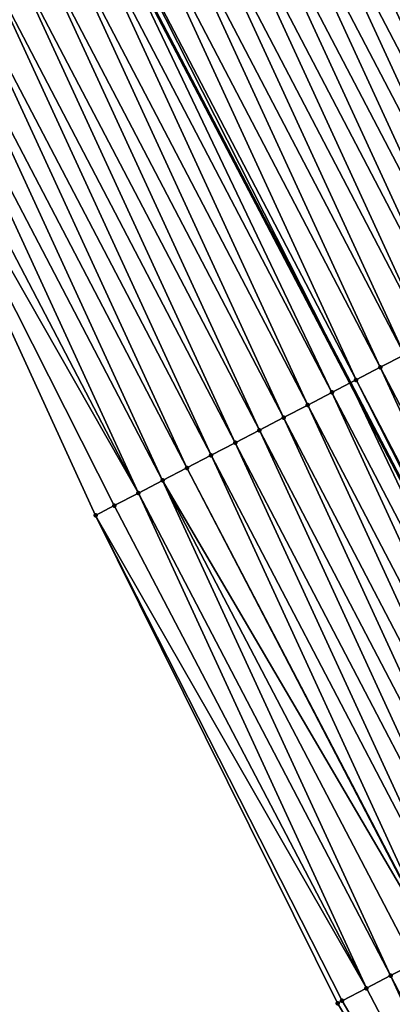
# Model space of a CAD drawing. Header units: feet. Extents: x 2007189 to 2022806, y 818621 to 837694.
# Tile 82 of 256: x 2013082 to 2013095, y 823538 to 823574. Entities that reach past the tile are written whole.
import ezdxf

# ---------------------------------------------------------------- set-up
doc = ezdxf.new("R2010")
doc.units = ezdxf.units.FT
doc.header["$MEASUREMENT"] = 0
for name, color, linetype, lineweight in [('EP_Travel Lane', 172, 'Continuous', 53), ('Road Shots', 141, 'Continuous', 100), ('Road X-Section', 40, 'Continuous', 13)]:
    doc.layers.add(name, color=color, linetype=linetype, lineweight=lineweight)
doc.layers.add('I-77-MM17-21_SB-Surface-Border', color=7, linetype='Continuous')
doc.layers.add('I-77-MM17-21_SB-Surface-TIN', color=7, linetype='Continuous')

msp = doc.modelspace()

# ---------------------------------------------------------------- linework, layer by layer
at = {"layer": 'EP_Travel Lane'}
msp.add_polyline3d([(2013012.426182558, 823716.69943826, 301.1496360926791), (2013019.764473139, 823702.6302162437, 300.9351170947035), (2013029.012892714, 823684.8988295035, 300.6807275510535), (2013038.261342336, 823667.1673851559, 300.431308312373), (2013047.51854027, 823649.4420918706, 300.1655802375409), (2013056.779020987, 823631.7181781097, 299.8362498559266), (2013066.039864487, 823613.9935700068, 299.5615801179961), (2013075.300646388, 823596.2690797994, 299.277620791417), (2013084.561476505, 823578.5444973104, 299.0009252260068), (2013093.822298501, 823560.8199303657, 298.7230091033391), (2013103.082880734, 823543.0958223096, 298.4089774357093), (2013112.343668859, 823525.3713201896, 298.1259595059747), (2013121.604351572, 823507.6470198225, 297.8270579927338), (2013130.865196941, 823489.9224081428, 297.5526623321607), (2013140.122005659, 823472.179659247, 297.3269141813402), (2013149.367430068, 823454.4474913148, 297.0206286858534), (2013158.612951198, 823436.7151378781, 296.7293010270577), (2013167.858627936, 823418.9824859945, 296.4620380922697), (2013177.104147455, 823401.2501356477, 296.1704620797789), (2013186.34956795, 823383.5179752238, 295.8635711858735), (2013195.594901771, 823365.785981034, 295.5432762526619)], dxfattribs=at)
at = {"layer": 'I-77-MM17-21_SB-Surface-Border', "color": 3, "linetype": 'Continuous', "lineweight": -3}
msp.add_polyline3d([(2013193.167654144, 823364.5182566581, 295.4119858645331), (2013183.71414256, 823382.1416086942, 295.715523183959), (2013174.787429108, 823400.0405896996, 296.0166276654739), (2013161.904939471, 823415.8742081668, 296.0597150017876), (2013151.430611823, 823432.964131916, 296.3249789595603), (2013141.665250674, 823450.423460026, 296.6844010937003), (2013131.60152339, 823467.7267716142, 297.0392918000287), (2013122.03955804, 823485.3249430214, 297.257561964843), (2013112.911913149, 823503.1180603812, 297.5909296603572), (2013103.665668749, 823520.8494459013, 297.9172913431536), (2013093.361864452, 823538.0303847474, 298.1798913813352), (2013084.485908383, 823555.9553215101, 298.4777869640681), (2013076.15955081, 823574.1669775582, 298.7679896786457), (2013066.960751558, 823591.9239266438, 299.0434596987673), (2013057.690268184, 823609.6436248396, 299.3109091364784), (2013048.397319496, 823627.3514329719, 299.5891812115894), (2013039.827101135, 823645.4344752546, 299.9690566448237), (2013030.581132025, 823663.1643733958, 300.2423251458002), (2013022.219653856, 823681.357989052, 300.5222462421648), (2013012.97166798, 823699.0888907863, 300.8248120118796)], dxfattribs=at)
at = {"layer": 'I-77-MM17-21_SB-Surface-TIN', "color": 128, "linetype": 'Continuous', "lineweight": -3}
for points in [[(2013103.795915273, 823566.0175636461, 298.9227699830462), (2013095.436228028, 823584.21156563, 299.2299163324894), (2013094.549417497, 823583.7494350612, 299.2108970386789)], [(2013102.909061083, 823565.5555141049, 298.8973300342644), (2013094.549417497, 823583.7494350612, 299.2108970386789), (2013093.662559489, 823583.2873928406, 299.184881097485)], [(2013102.909061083, 823565.5555141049, 298.8973300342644), (2013103.795915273, 823566.0175636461, 298.9227699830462), (2013094.549417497, 823583.7494350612, 299.2108970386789)], [(2013102.022233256, 823565.093414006, 298.8758679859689), (2013093.662559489, 823583.2873928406, 299.184881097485), (2013092.775751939, 823582.8252538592, 299.1664783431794)], [(2013102.022233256, 823565.093414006, 298.8758679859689), (2013102.909061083, 823565.5555141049, 298.8973300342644), (2013093.662559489, 823583.2873928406, 299.184881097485)], [(2013101.135406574, 823564.6313117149, 298.8545784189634), (2013092.775751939, 823582.8252538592, 299.1664783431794), (2013091.888957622, 823582.3630895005, 299.1500722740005)], [(2013101.135406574, 823564.6313117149, 298.8545784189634), (2013102.022233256, 823565.093414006, 298.8758679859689), (2013092.775751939, 823582.8252538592, 299.1664783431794)], [(2013100.248614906, 823564.1691422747, 298.8385721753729), (2013091.888957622, 823582.3630895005, 299.1500722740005), (2013091.002156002, 823581.9009391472, 299.1325642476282)], [(2013100.248614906, 823564.1691422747, 298.8385721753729), (2013101.135406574, 823564.6313117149, 298.8545784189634), (2013091.888957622, 823582.3630895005, 299.1500722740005)], [(2013099.361852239, 823563.7069172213, 298.8269415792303), (2013091.002156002, 823581.9009391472, 299.1325642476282), (2013090.115339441, 823581.4388174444, 299.1128020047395)], [(2013099.361852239, 823563.7069172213, 298.8269415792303), (2013100.248614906, 823564.1691422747, 298.8385721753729), (2013091.002156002, 823581.9009391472, 299.1325642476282)], [(2013098.475033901, 823563.2447989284, 298.8069110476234), (2013090.115339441, 823581.4388174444, 299.1128020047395), (2013089.228517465, 823580.9767061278, 299.0922225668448)], [(2013098.475033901, 823563.2447989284, 298.8069110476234), (2013099.361852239, 823563.7069172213, 298.8269415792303), (2013090.115339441, 823581.4388174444, 299.1128020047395)], [(2013097.588253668, 823562.7826075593, 298.7926301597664), (2013089.228517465, 823580.9767061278, 299.0922225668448), (2013088.341722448, 823580.5145431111, 299.0757109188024)], [(2013097.588253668, 823562.7826075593, 298.7926301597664), (2013098.475033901, 823563.2447989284, 298.8069110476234), (2013089.228517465, 823580.9767061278, 299.0922225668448)], [(2013096.701470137, 823562.3204225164, 298.7778515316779), (2013088.341722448, 823580.5145431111, 299.0757109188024), (2013087.454928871, 823580.0523773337, 299.0594164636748)], [(2013096.701470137, 823562.3204225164, 298.7778515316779), (2013097.588253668, 823562.7826075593, 298.7926301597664), (2013088.341722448, 823580.5145431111, 299.0757109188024)], [(2013095.81468652, 823561.8582376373, 298.7630600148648), (2013087.454928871, 823580.0523773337, 299.0594164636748), (2013086.568126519, 823579.5902283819, 299.0417981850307)], [(2013095.81468652, 823561.8582376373, 298.7630600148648), (2013096.701470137, 823562.3204225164, 298.7778515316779), (2013087.454928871, 823580.0523773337, 299.0594164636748)], [(2013094.927873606, 823561.3961089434, 298.7438478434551), (2013086.568126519, 823579.5902283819, 299.0417981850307), (2013085.68131395, 823579.1280990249, 299.0226381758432)], [(2013094.927873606, 823561.3961089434, 298.7438478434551), (2013095.81468652, 823561.8582376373, 298.7630600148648), (2013086.568126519, 823579.5902283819, 299.0417981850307)], [(2013094.041057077, 823560.9339871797, 298.7240903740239), (2013085.68131395, 823579.1280990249, 299.0226381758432), (2013084.794504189, 823578.6659642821, 299.0039019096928)], [(2013094.041057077, 823560.9339871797, 298.7240903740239), (2013094.927873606, 823561.3961089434, 298.7438478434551), (2013085.68131395, 823579.1280990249, 299.0226381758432)], [(2013093.154342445, 823560.4716700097, 298.7197075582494), (2013084.561476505, 823578.5444973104, 299.0009252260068), (2013083.907743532, 823578.2037353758, 298.9925744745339)], [(2013084.794504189, 823578.6659642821, 299.0039019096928), (2013084.561476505, 823578.5444973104, 299.0009252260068), (2013093.822298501, 823560.8199303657, 298.7230091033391)], [(2013093.154342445, 823560.4716700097, 298.7197075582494), (2013093.822298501, 823560.8199303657, 298.7230091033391), (2013084.561476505, 823578.5444973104, 299.0009252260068)], [(2013094.041057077, 823560.9339871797, 298.7240903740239), (2013084.794504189, 823578.6659642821, 299.0039019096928), (2013093.822298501, 823560.8199303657, 298.7230091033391)], [(2013092.267572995, 823560.0094579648, 298.7070534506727), (2013083.907743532, 823578.2037353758, 298.9925744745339), (2013083.020953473, 823577.7415628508, 298.976810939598)], [(2013092.267572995, 823560.0094579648, 298.7070534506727), (2013093.154342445, 823560.4716700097, 298.7197075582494), (2013083.907743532, 823578.2037353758, 298.9925744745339)], [(2013091.380750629, 823559.5473473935, 298.6864153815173), (2013083.020953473, 823577.7415628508, 298.976810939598), (2013082.134099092, 823577.2795136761, 298.9513421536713)], [(2013091.380750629, 823559.5473473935, 298.6864153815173), (2013092.267572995, 823560.0094579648, 298.7070534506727), (2013083.020953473, 823577.7415628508, 298.976810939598)], [(2013090.493914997, 823559.0852622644, 298.6637754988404), (2013082.134099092, 823577.2795136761, 298.9513421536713), (2013081.247263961, 823576.8174275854, 298.9287779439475)], [(2013090.493914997, 823559.0852622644, 298.6637754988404), (2013091.380750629, 823559.5473473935, 298.6864153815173), (2013082.134099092, 823577.2795136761, 298.9513421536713)], [(2013089.607088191, 823558.6231602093, 298.6424673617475), (2013081.247263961, 823576.8174275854, 298.9287779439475), (2013080.360444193, 823576.3553120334, 298.9085317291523)], [(2013089.607088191, 823558.6231602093, 298.6424673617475), (2013090.493914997, 823559.0852622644, 298.6637754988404), (2013081.247263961, 823576.8174275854, 298.9287779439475)], [(2013088.720262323, 823558.1610563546, 298.6213008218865), (2013080.360444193, 823576.3553120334, 298.9085317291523), (2013079.473572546, 823575.8932959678, 298.8804579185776)], [(2013088.720262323, 823558.1610563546, 298.6213008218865), (2013089.607088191, 823558.6231602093, 298.6424673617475), (2013080.360444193, 823576.3553120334, 298.9085317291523)], [(2013087.833383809, 823557.6990534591, 298.5921907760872), (2013079.473572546, 823575.8932959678, 298.8804579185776), (2013078.586692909, 823575.4312952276, 298.8511782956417)], [(2013087.833383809, 823557.6990534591, 298.5921907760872), (2013088.720262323, 823558.1610563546, 298.6213008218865), (2013079.473572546, 823575.8932959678, 298.8804579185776)], [(2013086.94650789, 823557.2370455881, 298.5634722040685), (2013078.586692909, 823575.4312952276, 298.8511782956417), (2013077.699823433, 823574.9692749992, 298.8234320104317)], [(2013086.94650789, 823557.2370455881, 298.5634722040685), (2013087.833383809, 823557.6990534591, 298.5921907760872), (2013078.586692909, 823575.4312952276, 298.8511782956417)], [(2013086.059660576, 823556.7749828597, 298.5390698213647), (2013077.699823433, 823574.9692749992, 298.8234320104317), (2013076.812931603, 823574.50729764, 298.7923127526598)], [(2013086.059660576, 823556.7749828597, 298.5390698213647), (2013086.94650789, 823557.2370455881, 298.5634722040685), (2013077.699823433, 823574.9692749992, 298.8234320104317)], [(2013086.059660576, 823556.7749828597, 298.5390698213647), (2013076.812931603, 823574.50729764, 298.7923127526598), (2013076.15955081, 823574.1669775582, 298.7679896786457)], [(2013085.172752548, 823556.3130365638, 298.5055065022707), (2013076.15955081, 823574.1669775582, 298.7679896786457), (2013084.485908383, 823555.9553215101, 298.4777869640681)], [(2013085.172752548, 823556.3130365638, 298.5055065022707), (2013086.059660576, 823556.7749828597, 298.5390698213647), (2013076.15955081, 823574.1669775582, 298.7679896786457)], [(2013104.174251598, 823543.664467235, 298.4376518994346), (2013095.81468652, 823561.8582376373, 298.7630600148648), (2013094.927873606, 823561.3961089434, 298.7438478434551)], [(2013103.287386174, 823543.2024392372, 298.4105174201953), (2013094.927873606, 823561.3961089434, 298.7438478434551), (2013094.041057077, 823560.9339871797, 298.7240903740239)], [(2013103.287386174, 823543.2024392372, 298.4105174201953), (2013104.174251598, 823543.664467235, 298.4376518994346), (2013094.927873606, 823561.3961089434, 298.7438478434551)], [(2013102.400656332, 823542.7401512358, 298.4038400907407), (2013093.822298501, 823560.8199303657, 298.7230091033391), (2013093.154342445, 823560.4716700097, 298.7197075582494)], [(2013094.041057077, 823560.9339871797, 298.7240903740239), (2013093.822298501, 823560.8199303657, 298.7230091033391), (2013103.082880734, 823543.0958223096, 298.4089774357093)], [(2013102.400656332, 823542.7401512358, 298.4038400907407), (2013103.082880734, 823543.0958223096, 298.4089774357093), (2013093.822298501, 823560.8199303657, 298.7230091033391)], [(2013103.287386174, 823543.2024392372, 298.4105174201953), (2013094.041057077, 823560.9339871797, 298.7240903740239), (2013103.082880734, 823543.0958223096, 298.4089774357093)], [(2013101.513877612, 823542.277956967, 298.3897878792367), (2013093.154342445, 823560.4716700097, 298.7197075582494), (2013092.267572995, 823560.0094579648, 298.7070534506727)], [(2013101.513877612, 823542.277956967, 298.3897878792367), (2013102.400656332, 823542.7401512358, 298.4038400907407), (2013093.154342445, 823560.4716700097, 298.7197075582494)], [(2013100.627067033, 823541.8158237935, 298.3709286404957), (2013092.267572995, 823560.0094579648, 298.7070534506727), (2013091.380750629, 823559.5473473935, 298.6864153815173)], [(2013100.627067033, 823541.8158237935, 298.3709286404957), (2013101.513877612, 823542.277956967, 298.3897878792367), (2013092.267572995, 823560.0094579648, 298.7070534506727)], [(2013099.74026806, 823541.353668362, 298.3538206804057), (2013091.380750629, 823559.5473473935, 298.6864153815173), (2013090.493914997, 823559.0852622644, 298.6637754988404)], [(2013099.74026806, 823541.353668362, 298.3538206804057), (2013100.627067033, 823541.8158237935, 298.3709286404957), (2013091.380750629, 823559.5473473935, 298.6864153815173)], [(2013098.85346347, 823540.8915237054, 298.3358649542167), (2013090.493914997, 823559.0852622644, 298.6637754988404), (2013089.607088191, 823558.6231602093, 298.6424673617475)], [(2013098.85346347, 823540.8915237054, 298.3358649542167), (2013099.74026806, 823541.353668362, 298.3538206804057), (2013090.493914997, 823559.0852622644, 298.6637754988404)], [(2013097.966675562, 823540.4293470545, 298.3204265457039), (2013089.607088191, 823558.6231602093, 298.6424673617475), (2013088.720262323, 823558.1610563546, 298.6213008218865)], [(2013097.966675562, 823540.4293470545, 298.3204265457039), (2013098.85346347, 823540.8915237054, 298.3358649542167), (2013089.607088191, 823558.6231602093, 298.6424673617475)], [(2013097.079837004, 823539.967267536, 298.297345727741), (2013088.720262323, 823558.1610563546, 298.6213008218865), (2013087.833383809, 823557.6990534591, 298.5921907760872)], [(2013097.079837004, 823539.967267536, 298.297345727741), (2013097.966675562, 823540.4293470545, 298.3204265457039), (2013088.720262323, 823558.1610563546, 298.6213008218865)], [(2013097.048884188, 823539.951142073, 298.2964020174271), (2013087.833383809, 823557.6990534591, 298.5921907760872), (2013086.94650789, 823557.2370455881, 298.5634722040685)], [(2013097.048884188, 823539.951142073, 298.2964020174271), (2013097.079837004, 823539.967267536, 298.297345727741), (2013087.833383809, 823557.6990534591, 298.5921907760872)], [(2013095.306011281, 823539.0433934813, 298.2287615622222), (2013086.94650789, 823557.2370455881, 298.5634722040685), (2013086.059660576, 823556.7749828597, 298.5390698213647)], [(2013095.306011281, 823539.0433934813, 298.2287615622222), (2013096.192937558, 823539.5053047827, 298.2650777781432), (2013086.94650789, 823557.2370455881, 298.5634722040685)], [(2013096.192937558, 823539.5053047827, 298.2650777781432), (2013097.048884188, 823539.951142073, 298.2964020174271), (2013086.94650789, 823557.2370455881, 298.5634722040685)], [(2013094.419191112, 823538.5812786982, 298.2084553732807), (2013086.059660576, 823556.7749828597, 298.5390698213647), (2013085.172752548, 823556.3130365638, 298.5055065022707)], [(2013094.419191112, 823538.5812786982, 298.2084553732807), (2013095.306011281, 823539.0433934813, 298.2287615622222), (2013086.059660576, 823556.7749828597, 298.5390698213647)], [(2013094.419191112, 823538.5812786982, 298.2084553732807), (2013085.172752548, 823556.3130365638, 298.5055065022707), (2013084.485908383, 823555.9553215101, 298.4777869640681)], [(2013093.532354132, 823538.1191961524, 298.1856127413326), (2013084.485908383, 823555.9553215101, 298.4777869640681), (2013093.361864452, 823538.0303847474, 298.1798913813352)], [(2013093.532354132, 823538.1191961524, 298.1856127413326), (2013094.419191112, 823538.5812786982, 298.2084553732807), (2013084.485908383, 823555.9553215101, 298.4777869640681)], [(2013104.552583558, 823521.3113791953, 297.9518770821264), (2013096.192937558, 823539.5053047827, 298.2650777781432), (2013095.306011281, 823539.0433934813, 298.2287615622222)], [(2013103.665668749, 823520.8494459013, 297.9172913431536), (2013095.306011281, 823539.0433934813, 298.2287615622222), (2013094.419191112, 823538.5812786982, 298.2084553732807)], [(2013104.552583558, 823521.3113791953, 297.9518770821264), (2013095.306011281, 823539.0433934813, 298.2287615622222), (2013103.665668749, 823520.8494459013, 297.9172913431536)], [(2013103.665668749, 823520.8494459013, 297.9172913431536), (2013094.419191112, 823538.5812786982, 298.2084553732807), (2013093.532354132, 823538.1191961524, 298.1856127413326)], [(2013103.665668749, 823520.8494459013, 297.9172913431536), (2013093.532354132, 823538.1191961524, 298.1856127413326), (2013093.361864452, 823538.0303847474, 298.1798913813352)]]:
    msp.add_3dface(points, dxfattribs=at)
at = {"layer": 'Road Shots', "lineweight": 100}
for p in [(2013094.927873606, 823561.3961089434, 298.7438478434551), (2013094.041057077, 823560.9339871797, 298.7240903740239), (2013093.154342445, 823560.4716700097, 298.7197075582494), (2013092.267572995, 823560.0094579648, 298.7070534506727), (2013091.380750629, 823559.5473473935, 298.6864153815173), (2013090.493914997, 823559.0852622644, 298.6637754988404), (2013089.607088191, 823558.6231602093, 298.6424673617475), (2013088.720262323, 823558.1610563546, 298.6213008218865), (2013087.833383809, 823557.6990534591, 298.5921907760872), (2013086.94650789, 823557.2370455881, 298.5634722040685), (2013086.059660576, 823556.7749828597, 298.5390698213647), (2013085.172752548, 823556.3130365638, 298.5055065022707), (2013084.485908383, 823555.9553215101, 298.4777869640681), (2013095.306011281, 823539.0433934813, 298.2287615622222), (2013094.419191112, 823538.5812786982, 298.2084553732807), (2013093.361864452, 823538.0303847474, 298.1798913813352), (2013093.532354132, 823538.1191961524, 298.1856127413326)]:
    msp.add_point(p, dxfattribs=at)
at = {"layer": 'Road X-Section', "extrusion": (-0.4623253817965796, 0.8865945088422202, 0.01433241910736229), "elevation": -200535.5879152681, "flags": 128}
msp.add_lwpolyline([(-2165801.7019556, 3173.478192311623), (-2165800.7019556, 3173.531729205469), (-2165799.7019556, 3173.571932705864), (-2165798.7019556, 3173.604453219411), (-2165797.7019556, 3173.637107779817), (-2165796.878876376, 3173.64083512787), (-2165796.7019556, 3173.640278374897), (-2165796.590495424, 3173.639209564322), (-2165795.7019556, 3173.619704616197), (-2165795.623066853, 3173.617239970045), (-2165794.7019556, 3173.594499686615), (-2165793.7019556, 3173.580863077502), (-2165792.7019556, 3173.565525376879), (-2165791.7019556, 3173.546753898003), (-2165790.7019556, 3173.527554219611), (-2165789.7019556, 3173.506883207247), (-2165788.7019556, 3173.487748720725), (-2165787.7019556, 3173.465556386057), (-2165786.7019556, 3173.448166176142), (-2165785.7019556, 3173.427986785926), (-2165784.7019556, 3173.408816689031), (-2165783.7019556, 3173.383374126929), (-2165782.7019556, 3173.361909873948), (-2165781.7019556, 3173.340618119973), (-2165780.7019556, 3173.324610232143), (-2165779.7019556, 3173.312978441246), (-2165778.7019556, 3173.292945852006), (-2165777.7019556, 3173.278663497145), (-2165776.7019556, 3173.26388335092), (-2165775.7019556, 3173.249090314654), (-2165774.7019556, 3173.229876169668), (-2165773.7019556, 3173.210116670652), (-2165772.7019556, 3173.205733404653), (-2165771.7019556, 3173.193077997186), (-2165770.7019556, 3173.172437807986), (-2165769.7019556, 3173.14979559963), (-2165768.7019556, 3173.12848527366), (-2165767.7019556, 3173.107316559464), (-2165766.7019556, 3173.078203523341), (-2165765.7019556, 3173.049482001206), (-2165764.7019556, 3173.025077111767), (-2165763.7019556, 3172.991510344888), (-2165762.927543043, 3172.963787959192)], dxfattribs=at)
at = {"layer": 'Road X-Section', "extrusion": (-0.462325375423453, 0.8865945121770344, 0.01433241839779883), "elevation": -200555.5723392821, "flags": 128}
msp.add_lwpolyline([(-2165802.703398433, 3173.333015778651), (-2165801.703398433, 3173.37721683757), (-2165800.703398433, 3173.426045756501), (-2165799.703398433, 3173.468864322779), (-2165798.703398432, 3173.524164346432), (-2165797.703398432, 3173.576012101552), (-2165796.703398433, 3173.595096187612), (-2165796.523735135, 3173.595510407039), (-2165796.122877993, 3173.593528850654), (-2165795.703398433, 3173.588187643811), (-2165794.703398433, 3173.565830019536), (-2165793.703398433, 3173.547510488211), (-2165792.703398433, 3173.53253746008), (-2165791.703398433, 3173.514572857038), (-2165790.703398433, 3173.496018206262), (-2165789.703398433, 3173.478640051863), (-2165788.703398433, 3173.457451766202), (-2165787.703398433, 3173.439515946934), (-2165786.703398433, 3173.420638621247), (-2165785.703398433, 3173.398171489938), (-2165784.703398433, 3173.382729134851), (-2165783.703398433, 3173.35787981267), (-2165782.703398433, 3173.335727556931), (-2165781.703398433, 3173.316164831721), (-2165780.703398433, 3173.30112947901), (-2165779.703398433, 3173.289874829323), (-2165778.703398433, 3173.27109610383), (-2165777.703398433, 3173.256019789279), (-2165776.703398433, 3173.242101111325), (-2165775.703398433, 3173.229159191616), (-2165774.703398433, 3173.209960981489), (-2165773.703398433, 3173.182823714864), (-2165772.703398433, 3173.17614569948), (-2165771.703398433, 3173.162092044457), (-2165770.703398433, 3173.143230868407), (-2165769.703398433, 3173.126121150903), (-2165768.703398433, 3173.10816358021), (-2165767.703398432, 3173.09272358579), (-2165766.703398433, 3173.069640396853), (-2165766.66849704, 3173.068696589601), (-2165765.703398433, 3173.037369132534), (-2165764.703398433, 3173.00104918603), (-2165763.703398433, 3172.980740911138), (-2165762.703398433, 3172.957895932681), (-2165762.511163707, 3172.952173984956)], dxfattribs=at)

doc.saveas('drawing.dxf')
